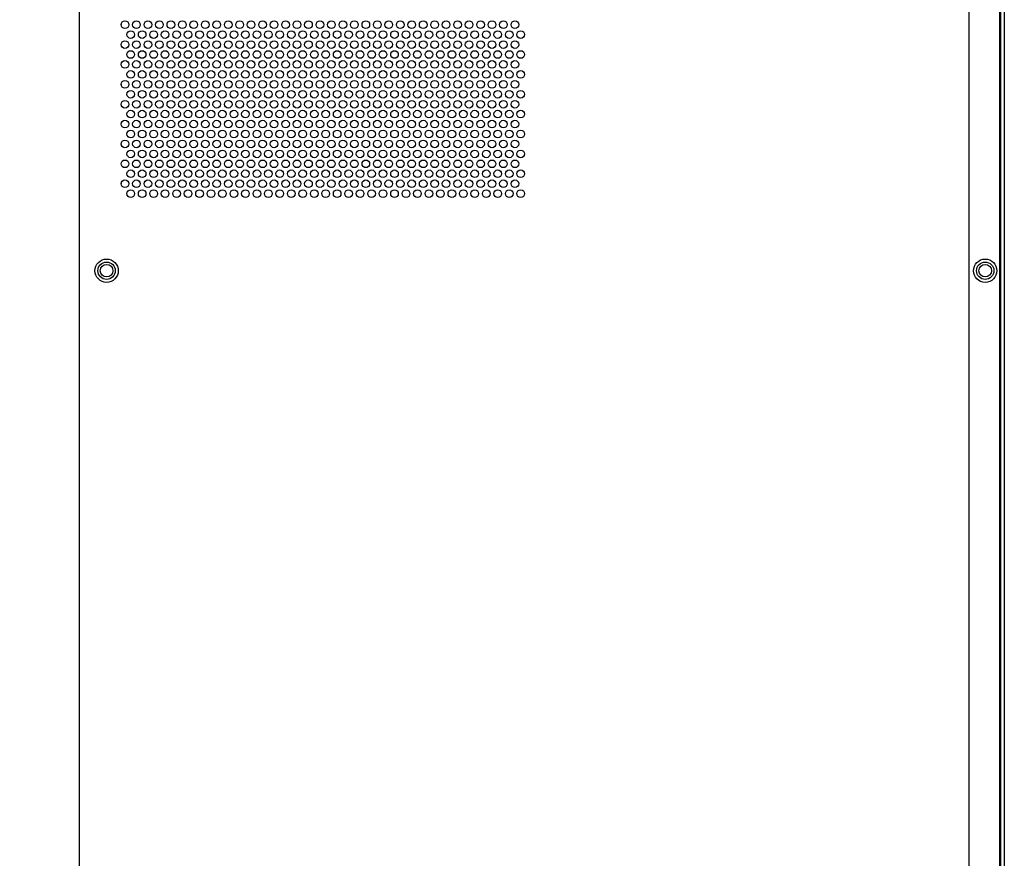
# Model space of a CAD drawing. Header units: millimetres. Extents: x 19 to 844, y 7 to 552.
# Tile 30 of 81: x 172 to 224, y 182 to 225. Entities that reach past the tile are written whole.
import ezdxf

# ---------------------------------------------------------------- set-up
doc = ezdxf.new("R2010")
doc.units = ezdxf.units.MM
doc.styles.add('SLDTEXTSTYLE2', font='GOTHIC.TTF', dxfattribs={"width": 0.913})
doc.dimstyles.new('SLDDIMSTYLE0', dxfattribs={"dimtxt": 3.175, "dimasz": 3.175, "dimexe": 0, "dimexo": 0.0625, "dimgap": 0.79375, "dimtad": 0, "dimtih": 1, "dimtoh": 1, "dimdec": 1, "dimlfac": 5, "dimrnd": 1e-09, "dimzin": 12, "dimdsep": 46, "dimtxsty": 'SLDTEXTSTYLE2', "dimsah": 1, "dimcen": 0.09, "dimadec": 0, "dimazin": 3, "dimtfac": 1, "dimtdec": 1, "dimtofl": 0, "dimtmove": 0, "dimatfit": 3, "dimfxl": 1, "dimfrac": 2, "dimtolj": 1, "dimtzin": 12, "dimarcsym": 0})

# ---------------------------------------------------------------- blocks, each defined once
blk = doc.blocks.new('_D_15')
at = {"color": 7, "linetype": 'Continuous', "lineweight": 18}
for p, q in [((173.944, 253.81), (133.599, 253.81)), ((136.774, 253.81), (136.774, 215.331)), ((131.496, 214.686), (130.528, 214.686)), ((130.528, 214.686), (130.528, 209.645)), ((142.052, 214.686), (143.02, 214.686)), ((143.02, 214.686), (143.02, 209.645)), ((130.528, 209.645), (131.496, 209.645)), ((143.02, 209.645), (142.052, 209.645)), ((136.774, 163.143), (136.774, 204.895)), ((173.944, 163.143), (133.599, 163.143))]:
    blk.add_line(p, q, dxfattribs=at)
for points in [[(136.774, 253.81), (136.266, 250.635), (137.282, 250.635)], [(136.774, 163.143), (137.282, 166.318), (136.266, 166.318)]]:
    blk.add_solid(points, dxfattribs=at)
at = {"color": 7, "linetype": 'Continuous', "lineweight": 18, "char_height": 3.175, "attachment_point": 1, "style": 'SLDTEXTSTYLE2'}
for s, insert in [('17.85', (131.496, 213.701)), ('453.3', (131.496, 208.951))]:
    blk.add_mtext(s, dxfattribs=dict(at, insert=insert))

msp = doc.modelspace()

# ---------------------------------------------------------------- linework, layer by layer
at = {"color": 7, "linetype": 'Continuous', "lineweight": 25}
for p, q in [((223.374, 162.486), (223.374, 254.466)), ((175.214, 252.615), (175.214, 164.337)), ((221.774, 164.337), (221.774, 252.615)), ((223.414, 249.506), (223.414, 167.446)), ((223.614, 249.506), (223.614, 167.446)), ((177.414, 225.139), (177.414, 225.132)), ((177.414, 224.099), (177.414, 224.092)), ((177.414, 223.059), (177.414, 223.052)), ((177.414, 222.019), (177.414, 222.012)), ((177.414, 220.979), (177.414, 220.972)), ((177.414, 219.939), (177.414, 219.932)), ((177.414, 218.899), (177.414, 218.892)), ((177.414, 217.859), (177.414, 217.852)), ((177.414, 216.819), (177.414, 216.812))]:
    msp.add_line(p, q, dxfattribs=at)
for centre, radius in [((177.614, 225.135), 0.2), ((178.214, 225.135), 0.2), ((178.814, 225.135), 0.2), ((179.414, 225.135), 0.2), ((180.014, 225.135), 0.2), ((180.614, 225.135), 0.2), ((181.214, 225.135), 0.2), ((181.814, 225.135), 0.2), ((182.414, 225.135), 0.2), ((183.014, 225.135), 0.2), ((183.614, 225.135), 0.2), ((184.214, 225.135), 0.2), ((184.814, 225.135), 0.2), ((185.414, 225.135), 0.2), ((186.014, 225.135), 0.2), ((186.614, 225.135), 0.2), ((187.214, 225.135), 0.2), ((187.814, 225.135), 0.2), ((188.414, 225.135), 0.2), ((189.014, 225.135), 0.2), ((189.614, 225.135), 0.2), ((190.214, 225.135), 0.2), ((190.814, 225.135), 0.2), ((191.414, 225.135), 0.2), ((192.014, 225.135), 0.2), ((192.614, 225.135), 0.2), ((193.214, 225.135), 0.2), ((193.814, 225.135), 0.2), ((194.414, 225.135), 0.2), ((195.014, 225.135), 0.2), ((195.614, 225.135), 0.2), ((196.214, 225.135), 0.2), ((196.814, 225.135), 0.2), ((197.414, 225.135), 0.2), ((198.014, 225.135), 0.2), ((177.914, 224.615), 0.2), ((178.514, 224.615), 0.2), ((179.114, 224.615), 0.2), ((179.714, 224.615), 0.2), ((180.314, 224.615), 0.2), ((180.914, 224.615), 0.2), ((181.514, 224.615), 0.2), ((182.114, 224.615), 0.2), ((182.714, 224.615), 0.2), ((183.314, 224.615), 0.2), ((183.914, 224.615), 0.2), ((184.514, 224.615), 0.2), ((185.114, 224.615), 0.2), ((185.714, 224.615), 0.2), ((186.314, 224.615), 0.2), ((186.914, 224.615), 0.2), ((187.514, 224.615), 0.2), ((188.114, 224.615), 0.2), ((188.714, 224.615), 0.2), ((189.314, 224.615), 0.2), ((189.914, 224.615), 0.2), ((190.514, 224.615), 0.2), ((191.114, 224.615), 0.2), ((191.714, 224.615), 0.2), ((192.314, 224.615), 0.2), ((192.914, 224.615), 0.2), ((193.514, 224.615), 0.2), ((194.114, 224.615), 0.2), ((194.714, 224.615), 0.2), ((195.314, 224.615), 0.2), ((195.914, 224.615), 0.2), ((196.514, 224.615), 0.2), ((197.114, 224.615), 0.2), ((197.714, 224.615), 0.2), ((198.314, 224.615), 0.2), ((177.614, 224.095), 0.2), ((178.214, 224.095), 0.2), ((178.814, 224.095), 0.2), ((179.414, 224.095), 0.2), ((180.014, 224.095), 0.2), ((180.614, 224.095), 0.2), ((181.214, 224.095), 0.2), ((181.814, 224.095), 0.2), ((182.414, 224.095), 0.2), ((183.014, 224.095), 0.2), ((183.614, 224.095), 0.2), ((184.214, 224.095), 0.2), ((184.814, 224.095), 0.2), ((185.414, 224.095), 0.2), ((186.014, 224.095), 0.2), ((186.614, 224.095), 0.2), ((187.214, 224.095), 0.2), ((187.814, 224.095), 0.2), ((188.414, 224.095), 0.2), ((189.014, 224.095), 0.2), ((189.614, 224.095), 0.2), ((190.214, 224.095), 0.2), ((190.814, 224.095), 0.2), ((191.414, 224.095), 0.2), ((192.014, 224.095), 0.2), ((192.614, 224.095), 0.2), ((193.214, 224.095), 0.2), ((193.814, 224.095), 0.2), ((194.414, 224.095), 0.2), ((195.014, 224.095), 0.2), ((195.614, 224.095), 0.2), ((196.214, 224.095), 0.2), ((196.814, 224.095), 0.2), ((197.414, 224.095), 0.2), ((198.014, 224.095), 0.2), ((177.914, 223.575), 0.2), ((178.514, 223.575), 0.2), ((179.114, 223.575), 0.2), ((179.714, 223.575), 0.2), ((180.314, 223.575), 0.2), ((180.914, 223.575), 0.2), ((181.514, 223.575), 0.2), ((182.114, 223.575), 0.2), ((182.714, 223.575), 0.2), ((183.314, 223.575), 0.2), ((183.914, 223.575), 0.2), ((184.514, 223.575), 0.2), ((185.114, 223.575), 0.2), ((185.714, 223.575), 0.2), ((186.314, 223.575), 0.2), ((186.914, 223.575), 0.2), ((187.514, 223.575), 0.2), ((188.114, 223.575), 0.2), ((188.714, 223.575), 0.2), ((189.314, 223.575), 0.2), ((189.914, 223.575), 0.2), ((190.514, 223.575), 0.2), ((191.114, 223.575), 0.2), ((191.714, 223.575), 0.2), ((192.314, 223.575), 0.2), ((192.914, 223.575), 0.2), ((193.514, 223.575), 0.2), ((194.114, 223.575), 0.2), ((194.714, 223.575), 0.2), ((195.314, 223.575), 0.2), ((195.914, 223.575), 0.2), ((196.514, 223.575), 0.2), ((197.114, 223.575), 0.2), ((197.714, 223.575), 0.2), ((198.314, 223.575), 0.2), ((177.614, 223.055), 0.2), ((178.214, 223.055), 0.2), ((178.814, 223.055), 0.2), ((179.414, 223.055), 0.2), ((180.014, 223.055), 0.2), ((180.614, 223.055), 0.2), ((181.214, 223.055), 0.2), ((181.814, 223.055), 0.2), ((182.414, 223.055), 0.2), ((183.014, 223.055), 0.2), ((183.614, 223.055), 0.2), ((184.214, 223.055), 0.2), ((184.814, 223.055), 0.2), ((185.414, 223.055), 0.2), ((186.014, 223.055), 0.2), ((186.614, 223.055), 0.2), ((187.214, 223.055), 0.2), ((187.814, 223.055), 0.2), ((188.414, 223.055), 0.2), ((189.014, 223.055), 0.2), ((189.614, 223.055), 0.2), ((190.214, 223.055), 0.2), ((190.814, 223.055), 0.2), ((191.414, 223.055), 0.2), ((192.014, 223.055), 0.2), ((192.614, 223.055), 0.2), ((193.214, 223.055), 0.2), ((193.814, 223.055), 0.2), ((194.414, 223.055), 0.2), ((195.014, 223.055), 0.2), ((195.614, 223.055), 0.2), ((196.214, 223.055), 0.2), ((196.814, 223.055), 0.2), ((197.414, 223.055), 0.2), ((198.014, 223.055), 0.2), ((177.914, 222.535), 0.2), ((178.514, 222.535), 0.2), ((179.114, 222.535), 0.2), ((179.714, 222.535), 0.2), ((180.314, 222.535), 0.2), ((180.914, 222.535), 0.2), ((181.514, 222.535), 0.2), ((182.114, 222.535), 0.2), ((182.714, 222.535), 0.2), ((183.314, 222.535), 0.2), ((183.914, 222.535), 0.2), ((184.514, 222.535), 0.2), ((185.114, 222.535), 0.2), ((185.714, 222.535), 0.2), ((186.314, 222.535), 0.2), ((186.914, 222.535), 0.2), ((187.514, 222.535), 0.2), ((188.114, 222.535), 0.2), ((188.714, 222.535), 0.2), ((189.314, 222.535), 0.2), ((189.914, 222.535), 0.2), ((190.514, 222.535), 0.2), ((191.114, 222.535), 0.2), ((191.714, 222.535), 0.2), ((192.314, 222.535), 0.2), ((192.914, 222.535), 0.2), ((193.514, 222.535), 0.2), ((194.114, 222.535), 0.2), ((194.714, 222.535), 0.2), ((195.314, 222.535), 0.2), ((195.914, 222.535), 0.2), ((196.514, 222.535), 0.2), ((197.114, 222.535), 0.2), ((197.714, 222.535), 0.2), ((198.314, 222.535), 0.2), ((177.614, 222.015), 0.2), ((178.214, 222.015), 0.2), ((178.814, 222.015), 0.2), ((179.414, 222.015), 0.2), ((180.014, 222.015), 0.2), ((180.614, 222.015), 0.2), ((181.214, 222.015), 0.2), ((181.814, 222.015), 0.2), ((182.414, 222.015), 0.2), ((183.014, 222.015), 0.2), ((183.614, 222.015), 0.2), ((184.214, 222.015), 0.2), ((184.814, 222.015), 0.2), ((185.414, 222.015), 0.2), ((186.014, 222.015), 0.2), ((186.614, 222.015), 0.2), ((187.214, 222.015), 0.2), ((187.814, 222.015), 0.2), ((188.414, 222.015), 0.2), ((189.014, 222.015), 0.2), ((189.614, 222.015), 0.2), ((190.214, 222.015), 0.2), ((190.814, 222.015), 0.2), ((191.414, 222.015), 0.2), ((192.014, 222.015), 0.2), ((192.614, 222.015), 0.2), ((193.214, 222.015), 0.2), ((193.814, 222.015), 0.2), ((194.414, 222.015), 0.2), ((195.014, 222.015), 0.2), ((195.614, 222.015), 0.2), ((196.214, 222.015), 0.2), ((196.814, 222.015), 0.2), ((197.414, 222.015), 0.2), ((198.014, 222.015), 0.2), ((177.914, 221.495), 0.2), ((178.514, 221.495), 0.2), ((179.114, 221.495), 0.2), ((179.714, 221.495), 0.2), ((180.314, 221.495), 0.2), ((180.914, 221.495), 0.2), ((181.514, 221.495), 0.2), ((182.114, 221.495), 0.2), ((182.714, 221.495), 0.2), ((183.314, 221.495), 0.2), ((183.914, 221.495), 0.2), ((184.514, 221.495), 0.2), ((185.114, 221.495), 0.2), ((185.714, 221.495), 0.2), ((186.314, 221.495), 0.2), ((186.914, 221.495), 0.2), ((187.514, 221.495), 0.2), ((188.114, 221.495), 0.2), ((188.714, 221.495), 0.2), ((189.314, 221.495), 0.2), ((189.914, 221.495), 0.2), ((190.514, 221.495), 0.2), ((191.114, 221.495), 0.2), ((191.714, 221.495), 0.2), ((192.314, 221.495), 0.2), ((192.914, 221.495), 0.2), ((193.514, 221.495), 0.2), ((194.114, 221.495), 0.2), ((194.714, 221.495), 0.2), ((195.314, 221.495), 0.2), ((195.914, 221.495), 0.2), ((196.514, 221.495), 0.2), ((197.114, 221.495), 0.2), ((197.714, 221.495), 0.2), ((198.314, 221.495), 0.2), ((177.614, 220.975), 0.2), ((178.214, 220.975), 0.2), ((178.814, 220.975), 0.2), ((179.414, 220.975), 0.2), ((180.014, 220.975), 0.2), ((180.614, 220.975), 0.2), ((181.214, 220.975), 0.2), ((181.814, 220.975), 0.2), ((182.414, 220.975), 0.2), ((183.014, 220.975), 0.2), ((183.614, 220.975), 0.2), ((184.214, 220.975), 0.2), ((184.814, 220.975), 0.2), ((185.414, 220.975), 0.2), ((186.014, 220.975), 0.2), ((186.614, 220.975), 0.2), ((187.214, 220.975), 0.2), ((187.814, 220.975), 0.2), ((188.414, 220.975), 0.2), ((189.014, 220.975), 0.2), ((189.614, 220.975), 0.2), ((190.214, 220.975), 0.2), ((190.814, 220.975), 0.2), ((191.414, 220.975), 0.2), ((192.014, 220.975), 0.2), ((192.614, 220.975), 0.2), ((193.214, 220.975), 0.2), ((193.814, 220.975), 0.2), ((194.414, 220.975), 0.2), ((195.014, 220.975), 0.2), ((195.614, 220.975), 0.2), ((196.214, 220.975), 0.2), ((196.814, 220.975), 0.2), ((197.414, 220.975), 0.2), ((198.014, 220.975), 0.2), ((177.914, 220.455), 0.2), ((178.514, 220.455), 0.2), ((179.114, 220.455), 0.2), ((179.714, 220.455), 0.2), ((180.314, 220.455), 0.2), ((180.914, 220.455), 0.2), ((181.514, 220.455), 0.2), ((182.114, 220.455), 0.2), ((182.714, 220.455), 0.2), ((183.314, 220.455), 0.2), ((183.914, 220.455), 0.2), ((184.514, 220.455), 0.2), ((185.114, 220.455), 0.2), ((185.714, 220.455), 0.2), ((186.314, 220.455), 0.2), ((186.914, 220.455), 0.2), ((187.514, 220.455), 0.2), ((188.114, 220.455), 0.2), ((188.714, 220.455), 0.2), ((189.314, 220.455), 0.2), ((189.914, 220.455), 0.2), ((190.514, 220.455), 0.2), ((191.114, 220.455), 0.2), ((191.714, 220.455), 0.2), ((192.314, 220.455), 0.2), ((192.914, 220.455), 0.2), ((193.514, 220.455), 0.2), ((194.114, 220.455), 0.2), ((194.714, 220.455), 0.2), ((195.314, 220.455), 0.2), ((195.914, 220.455), 0.2), ((196.514, 220.455), 0.2), ((197.114, 220.455), 0.2), ((197.714, 220.455), 0.2), ((198.314, 220.455), 0.2), ((177.614, 219.935), 0.2), ((178.214, 219.935), 0.2), ((178.814, 219.935), 0.2), ((179.414, 219.935), 0.2), ((180.014, 219.935), 0.2), ((180.614, 219.935), 0.2), ((181.214, 219.935), 0.2), ((181.814, 219.935), 0.2), ((182.414, 219.935), 0.2), ((183.014, 219.935), 0.2), ((183.614, 219.935), 0.2), ((184.214, 219.935), 0.2), ((184.814, 219.935), 0.2), ((185.414, 219.935), 0.2), ((186.014, 219.935), 0.2), ((186.614, 219.935), 0.2), ((187.214, 219.935), 0.2), ((187.814, 219.935), 0.2), ((188.414, 219.935), 0.2), ((189.014, 219.935), 0.2), ((189.614, 219.935), 0.2), ((190.214, 219.935), 0.2), ((190.814, 219.935), 0.2), ((191.414, 219.935), 0.2), ((192.014, 219.935), 0.2), ((192.614, 219.935), 0.2), ((193.214, 219.935), 0.2), ((193.814, 219.935), 0.2), ((194.414, 219.935), 0.2), ((195.014, 219.935), 0.2), ((195.614, 219.935), 0.2), ((196.214, 219.935), 0.2), ((196.814, 219.935), 0.2), ((197.414, 219.935), 0.2), ((198.014, 219.935), 0.2), ((177.914, 219.415), 0.2), ((178.514, 219.415), 0.2), ((179.114, 219.415), 0.2), ((179.714, 219.415), 0.2), ((180.314, 219.415), 0.2), ((180.914, 219.415), 0.2), ((181.514, 219.415), 0.2), ((182.114, 219.415), 0.2), ((182.714, 219.415), 0.2), ((183.314, 219.415), 0.2), ((183.914, 219.415), 0.2), ((184.514, 219.415), 0.2), ((185.114, 219.415), 0.2), ((185.714, 219.415), 0.2), ((186.314, 219.415), 0.2), ((186.914, 219.415), 0.2), ((187.514, 219.415), 0.2), ((188.114, 219.415), 0.2), ((188.714, 219.415), 0.2), ((189.314, 219.415), 0.2), ((189.914, 219.415), 0.2), ((190.514, 219.415), 0.2), ((191.114, 219.415), 0.2), ((191.714, 219.415), 0.2), ((192.314, 219.415), 0.2), ((192.914, 219.415), 0.2), ((193.514, 219.415), 0.2), ((194.114, 219.415), 0.2), ((194.714, 219.415), 0.2), ((195.314, 219.415), 0.2), ((195.914, 219.415), 0.2), ((196.514, 219.415), 0.2), ((197.114, 219.415), 0.2), ((197.714, 219.415), 0.2), ((198.314, 219.415), 0.2), ((177.614, 218.895), 0.2), ((178.214, 218.895), 0.2), ((178.814, 218.895), 0.2), ((179.414, 218.895), 0.2), ((180.014, 218.895), 0.2), ((180.614, 218.895), 0.2), ((181.214, 218.895), 0.2), ((181.814, 218.895), 0.2), ((182.414, 218.895), 0.2), ((183.014, 218.895), 0.2), ((183.614, 218.895), 0.2), ((184.214, 218.895), 0.2), ((184.814, 218.895), 0.2), ((185.414, 218.895), 0.2), ((186.014, 218.895), 0.2), ((186.614, 218.895), 0.2), ((187.214, 218.895), 0.2), ((187.814, 218.895), 0.2), ((188.414, 218.895), 0.2), ((189.014, 218.895), 0.2), ((189.614, 218.895), 0.2), ((190.214, 218.895), 0.2), ((190.814, 218.895), 0.2), ((191.414, 218.895), 0.2), ((192.014, 218.895), 0.2), ((192.614, 218.895), 0.2), ((193.214, 218.895), 0.2), ((193.814, 218.895), 0.2), ((194.414, 218.895), 0.2), ((195.014, 218.895), 0.2), ((195.614, 218.895), 0.2), ((196.214, 218.895), 0.2), ((196.814, 218.895), 0.2), ((197.414, 218.895), 0.2), ((198.014, 218.895), 0.2), ((177.914, 218.375), 0.2), ((178.514, 218.375), 0.2), ((179.114, 218.375), 0.2), ((179.714, 218.375), 0.2), ((180.314, 218.375), 0.2), ((180.914, 218.375), 0.2), ((181.514, 218.375), 0.2), ((182.114, 218.375), 0.2), ((182.714, 218.375), 0.2), ((183.314, 218.375), 0.2), ((183.914, 218.375), 0.2), ((184.514, 218.375), 0.2), ((185.114, 218.375), 0.2), ((185.714, 218.375), 0.2), ((186.314, 218.375), 0.2), ((186.914, 218.375), 0.2), ((187.514, 218.375), 0.2), ((188.114, 218.375), 0.2), ((188.714, 218.375), 0.2), ((189.314, 218.375), 0.2), ((189.914, 218.375), 0.2), ((190.514, 218.375), 0.2), ((191.114, 218.375), 0.2), ((191.714, 218.375), 0.2), ((192.314, 218.375), 0.2), ((192.914, 218.375), 0.2), ((193.514, 218.375), 0.2), ((194.114, 218.375), 0.2), ((194.714, 218.375), 0.2), ((195.314, 218.375), 0.2), ((195.914, 218.375), 0.2), ((196.514, 218.375), 0.2), ((197.114, 218.375), 0.2), ((197.714, 218.375), 0.2), ((198.314, 218.375), 0.2), ((177.614, 217.855), 0.2), ((178.214, 217.855), 0.2), ((178.814, 217.855), 0.2), ((179.414, 217.855), 0.2), ((180.014, 217.855), 0.2), ((180.614, 217.855), 0.2), ((181.214, 217.855), 0.2), ((181.814, 217.855), 0.2), ((182.414, 217.855), 0.2), ((183.014, 217.855), 0.2), ((183.614, 217.855), 0.2), ((184.214, 217.855), 0.2), ((184.814, 217.855), 0.2), ((185.414, 217.855), 0.2), ((186.014, 217.855), 0.2), ((186.614, 217.855), 0.2), ((187.214, 217.855), 0.2), ((187.814, 217.855), 0.2), ((188.414, 217.855), 0.2), ((189.014, 217.855), 0.2), ((189.614, 217.855), 0.2), ((190.214, 217.855), 0.2), ((190.814, 217.855), 0.2), ((191.414, 217.855), 0.2), ((192.014, 217.855), 0.2), ((192.614, 217.855), 0.2), ((193.214, 217.855), 0.2), ((193.814, 217.855), 0.2), ((194.414, 217.855), 0.2), ((195.014, 217.855), 0.2), ((195.614, 217.855), 0.2), ((196.214, 217.855), 0.2), ((196.814, 217.855), 0.2), ((197.414, 217.855), 0.2), ((198.014, 217.855), 0.2), ((177.914, 217.335), 0.2), ((178.514, 217.335), 0.2), ((179.114, 217.335), 0.2), ((179.714, 217.335), 0.2), ((180.314, 217.335), 0.2), ((180.914, 217.335), 0.2), ((181.514, 217.335), 0.2), ((182.114, 217.335), 0.2), ((182.714, 217.335), 0.2), ((183.314, 217.335), 0.2), ((183.914, 217.335), 0.2), ((184.514, 217.335), 0.2), ((185.114, 217.335), 0.2), ((185.714, 217.335), 0.2), ((186.314, 217.335), 0.2), ((186.914, 217.335), 0.2), ((187.514, 217.335), 0.2), ((188.114, 217.335), 0.2), ((188.714, 217.335), 0.2), ((189.314, 217.335), 0.2), ((189.914, 217.335), 0.2), ((190.514, 217.335), 0.2), ((191.114, 217.335), 0.2), ((191.714, 217.335), 0.2), ((192.314, 217.335), 0.2), ((192.914, 217.335), 0.2), ((193.514, 217.335), 0.2), ((194.114, 217.335), 0.2), ((194.714, 217.335), 0.2), ((195.314, 217.335), 0.2), ((195.914, 217.335), 0.2), ((196.514, 217.335), 0.2), ((197.114, 217.335), 0.2), ((197.714, 217.335), 0.2), ((198.314, 217.335), 0.2), ((177.614, 216.815), 0.2), ((178.214, 216.815), 0.2), ((178.814, 216.815), 0.2), ((179.414, 216.815), 0.2), ((180.014, 216.815), 0.2), ((180.614, 216.815), 0.2), ((181.214, 216.815), 0.2), ((181.814, 216.815), 0.2), ((182.414, 216.815), 0.2), ((183.014, 216.815), 0.2), ((183.614, 216.815), 0.2), ((184.214, 216.815), 0.2), ((184.814, 216.815), 0.2), ((185.414, 216.815), 0.2), ((186.014, 216.815), 0.2), ((186.614, 216.815), 0.2), ((187.214, 216.815), 0.2), ((187.814, 216.815), 0.2), ((188.414, 216.815), 0.2), ((189.014, 216.815), 0.2), ((189.614, 216.815), 0.2), ((190.214, 216.815), 0.2), ((190.814, 216.815), 0.2), ((191.414, 216.815), 0.2), ((192.014, 216.815), 0.2), ((192.614, 216.815), 0.2), ((193.214, 216.815), 0.2), ((193.814, 216.815), 0.2), ((194.414, 216.815), 0.2), ((195.014, 216.815), 0.2), ((195.614, 216.815), 0.2), ((196.214, 216.815), 0.2), ((196.814, 216.815), 0.2), ((197.414, 216.815), 0.2), ((198.014, 216.815), 0.2), ((177.914, 216.295), 0.2), ((178.514, 216.295), 0.2), ((179.114, 216.295), 0.2), ((179.714, 216.295), 0.2), ((180.314, 216.295), 0.2), ((180.914, 216.295), 0.2), ((181.514, 216.295), 0.2), ((182.114, 216.295), 0.2), ((182.714, 216.295), 0.2), ((183.314, 216.295), 0.2), ((183.914, 216.295), 0.2), ((184.514, 216.295), 0.2), ((185.114, 216.295), 0.2), ((185.714, 216.295), 0.2), ((186.314, 216.295), 0.2), ((186.914, 216.295), 0.2), ((187.514, 216.295), 0.2), ((188.114, 216.295), 0.2), ((188.714, 216.295), 0.2), ((189.314, 216.295), 0.2), ((189.914, 216.295), 0.2), ((190.514, 216.295), 0.2), ((191.114, 216.295), 0.2), ((191.714, 216.295), 0.2), ((192.314, 216.295), 0.2), ((192.914, 216.295), 0.2), ((193.514, 216.295), 0.2), ((194.114, 216.295), 0.2), ((194.714, 216.295), 0.2), ((195.314, 216.295), 0.2), ((195.914, 216.295), 0.2), ((196.514, 216.295), 0.2), ((197.114, 216.295), 0.2), ((197.714, 216.295), 0.2), ((198.314, 216.295), 0.2), ((176.654, 212.266), 0.61), ((222.614, 212.266), 0.61), ((176.654, 212.266), 0.454), ((176.654, 212.267), 0.33), ((222.614, 212.266), 0.454), ((222.614, 212.266), 0.33)]:
    msp.add_circle(centre, radius, dxfattribs=at)

# ---------------------------------------------------------------- dimensions: what is measured, and where the dimension line sits
at = {"color": 7, "linetype": 'Continuous', "lineweight": 18}
dim = msp.add_linear_dim(base=(136.774, 163.143), p1=(175.214, 253.81), p2=(175.214, 163.143), angle=270, dimstyle='SLDDIMSTYLE0', dxfattribs=at)
dim.commit()
dim.dimension.update_dxf_attribs({"geometry": '_D_15', "text_midpoint": (136.774, 210.113), "dimtype": 160})

doc.saveas('drawing.dxf')
